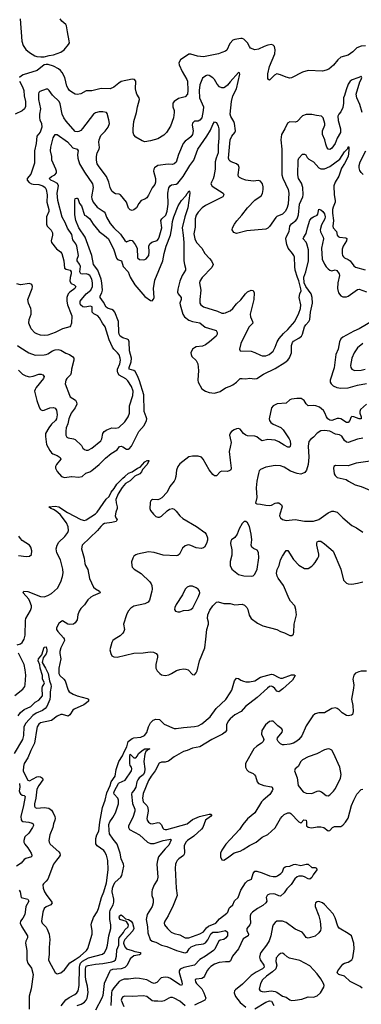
# Model space of a CAD drawing. Header units: inches. Extents: x 1449094 to 1618372, y 389908 to 534307.
# Tile 29 of 256: x 1477702 to 1481432, y 414243 to 424981. Entities that reach past the tile are written whole.
import ezdxf

# ---------------------------------------------------------------- set-up
doc = ezdxf.new("R2010")
doc.units = ezdxf.units.IN
doc.header["$MEASUREMENT"] = 0
for name, color, linetype in [('B4471', 7, 'Continuous'), ('B4472', 7, 'Continuous'), ('B4481', 7, 'Continuous'), ('B4482', 7, 'Continuous')]:
    doc.layers.add(name, color=color, linetype=linetype)

msp = doc.modelspace()

# ---------------------------------------------------------------- linework, layer by layer
at = {"layer": 'B4471', "color": 5}
for points, elevation in [([(1477676, 418165), (1477710, 418174), (1477730, 418188), (1477753, 418227), (1477763, 418270), (1477766, 418430), (1477771, 418450), (1477821, 418539), (1477831, 418570), (1477832, 418590), (1477815, 418635), (1477801, 418661), (1477742, 418730), (1477747, 418750), (1477790, 418747), (1477931, 418691), (1477970, 418688), (1478010, 418700), (1478050, 418724), (1478117, 418783), (1478151, 418850), (1478171, 418910), (1478179, 418950), (1478174, 418990), (1478149, 419090), (1478108, 419168), (1478100, 419210), (1478110, 419250), (1478130, 419284), (1478194, 419346), (1478228, 419390), (1478235, 419410), (1478233, 419450), (1478213, 419493), (1478144, 419584), (1478101, 419621), (1478070, 419640), (1478042, 419650), (1478021, 419670), (1478090, 419676), (1478130, 419668), (1478226, 419606), (1478370, 419529), (1478410, 419521), (1478430, 419528), (1478530, 419594), (1478550, 419612), (1478647, 419753), (1478678, 419782), (1478700, 419830), (1478733, 419867), (1478764, 419916), (1478830, 419982), (1478851, 420000)], 580), ([(1478956, 420000), (1478910, 419953), (1478858, 419922), (1478821, 419879), (1478776, 419810), (1478752, 419748), (1478754, 419714), (1478767, 419670), (1478766, 419650), (1478752, 419610), (1478745, 419570), (1478752, 419550), (1478768, 419530), (1478757, 419510), (1478710, 419498), (1478630, 419486), (1478610, 419475), (1478587, 419453), (1478553, 419410), (1478384, 419250), (1478379, 419210), (1478408, 419110), (1478414, 419050), (1478420, 419030), (1478447, 418987), (1478466, 418886), (1478510, 418793), (1478530, 418775), (1478574, 418750), (1478582, 418730), (1478503, 418697), (1478478, 418682), (1478447, 418653), (1478410, 418601), (1478370, 418559), (1478353, 418530), (1478339, 418490), (1478330, 418438), (1478310, 418403), (1478290, 418390), (1478245, 418385), (1478229, 418390), (1478170, 418426), (1478150, 418416), (1478130, 418396), (1478105, 418350), (1478106, 418330), (1478118, 418310), (1478180, 418240), (1478187, 418230), (1478190, 418210), (1478150, 418130), (1478139, 418090), (1478139, 418070), (1478151, 418010), (1478130, 417910), (1478130, 417850), (1478141, 417830), (1478185, 417790), (1478200, 417770), (1478230, 417670), (1478243, 417650), (1478285, 417625), (1478330, 417606), (1478439, 417579), (1478454, 417570), (1478452, 417550), (1478433, 417530), (1478401, 417510), (1478297, 417463), (1478284, 417450), (1478250, 417400), (1478230, 417386), (1478170, 417405), (1478150, 417403), (1478110, 417387), (1478050, 417339), (1477930, 417312), (1477910, 417297), (1477893, 417270), (1477888, 417250), (1477866, 417090), (1477823, 417010), (1477790, 416930), (1477752, 416868), (1477743, 416837), (1477741, 416790), (1477746, 416770), (1477790, 416687), (1477810, 416681), (1477890, 416725), (1477910, 416728), (1477930, 416725), (1477953, 416710), (1477955, 416690), (1477910, 416630), (1477891, 416590), (1477879, 416490), (1477864, 416430), (1477864, 416404), (1477871, 416391), (1477890, 416384), (1477970, 416389), (1478021, 416381), (1478050, 416359), (1478069, 416330), (1478087, 416290), (1478090, 416270), (1478088, 416252), (1478073, 416210), (1478066, 416170), (1478033, 416090), (1478019, 416030), (1478024, 416010), (1478037, 415990), (1478130, 415905), (1478141, 415890), (1478144, 415870), (1478134, 415850), (1478104, 415816), (1478073, 415770), (1478010, 415610), (1477990, 415585), (1477961, 415559), (1477955, 415545), (1477959, 415510), (1477975, 415470), (1477998, 415430), (1478048, 415370), (1478056, 415350), (1478043, 415330), (1477992, 415308), (1477971, 415289), (1477957, 415250), (1477942, 415150), (1477947, 415127), (1477990, 415085), (1478004, 415064), (1478025, 415010), (1478030, 414950), (1478024, 414864), (1478026, 414790), (1478018, 414730), (1478024, 414710), (1478090, 414591), (1478110, 414577), (1478150, 414585), (1478190, 414619), (1478250, 414696), (1478310, 414732), (1478361, 414770), (1478433, 414830), (1478447, 414853), (1478494, 415010), (1478494, 415050), (1478483, 415110), (1478486, 415130), (1478510, 415190), (1478547, 415253), (1478563, 415290), (1478595, 415410), (1478620, 415470), (1478652, 415570), (1478670, 415710), (1478666, 415810), (1478649, 415870), (1478630, 415910), (1478620, 415920), (1478548, 415970), (1478535, 415995), (1478535, 416050), (1478546, 416090), (1478567, 416133), (1478578, 416230), (1478607, 416390), (1478636, 416470), (1478654, 416550), (1478690, 416629), (1478703, 416670), (1478745, 416730), (1478757, 416803), (1478786, 416890), (1478825, 416955), (1478842, 416998), (1478871, 417050), (1478888, 417110), (1478930, 417144), (1478950, 417150), (1479024, 417156), (1479066, 417174), (1479090, 417209), (1479109, 417271), (1479130, 417313), (1479158, 417342), (1479190, 417354), (1479229, 417349), (1479280, 417300), (1479390, 417252), (1479411, 417251), (1479490, 417264), (1479610, 417272), (1479650, 417282), (1479690, 417301), (1479781, 417379), (1479849, 417471), (1479952, 417568), (1480000, 417641)], 580), ([(1478158, 420000), (1478159, 419999), (1478190, 419990), (1478269, 420000)], 620), ([(1478272, 420000), (1478350, 419992), (1478382, 419998), (1478383, 420000)], 620), ([(1479406, 420000), (1479405, 419990), (1479399, 419970), (1479389, 419950), (1479342, 419890), (1479311, 419829), (1479253, 419767), (1479230, 419751), (1479210, 419746), (1479153, 419747), (1479140, 419740), (1479130, 419730), (1479126, 419714), (1479124, 419650), (1479132, 419630), (1479164, 419590), (1479190, 419564), (1479210, 419555), (1479230, 419556), (1479250, 419567), (1479314, 419626), (1479338, 419642), (1479370, 419649), (1479390, 419642), (1479410, 419623), (1479450, 419570), (1479482, 419542), (1479634, 419454), (1479722, 419390), (1479737, 419370), (1479752, 419330), (1479753, 419307), (1479743, 419270), (1479720, 419230), (1479710, 419222), (1479685, 419215), (1479630, 419220), (1479570, 419248), (1479550, 419253), (1479530, 419252), (1479510, 419245), (1479481, 419219), (1479448, 419152), (1479430, 419139), (1479410, 419134), (1479270, 419143), (1479170, 419172), (1479110, 419179), (1478989, 419151), (1478970, 419144), (1478950, 419130), (1478936, 419110), (1478924, 419070), (1478925, 419030), (1478931, 419010), (1478954, 418990), (1479030, 418942), (1479125, 418850), (1479139, 418830), (1479146, 418810), (1479149, 418770), (1479146, 418750), (1479120, 418650), (1479106, 418630), (1479070, 418612), (1478950, 418587), (1478916, 418564), (1478887, 418530), (1478870, 418492), (1478837, 418390), (1478845, 418330), (1478840, 418310), (1478827, 418290), (1478799, 418261), (1478744, 418230), (1478719, 418210), (1478708, 418190), (1478688, 418110), (1478696, 418070), (1478710, 418045), (1478732, 418032), (1478768, 418028), (1478950, 418074), (1479050, 418075), (1479128, 418088), (1479163, 418083), (1479194, 418070), (1479208, 418050), (1479208, 418030), (1479188, 417948), (1479188, 417908), (1479202, 417882), (1479232, 417850), (1479250, 417838), (1479290, 417829), (1479330, 417836), (1479361, 417850), (1479415, 417885), (1479450, 417896), (1479490, 417901), (1479518, 417898), (1479543, 417890), (1479590, 417842), (1479610, 417838), (1479630, 417858), (1479641, 417879), (1479665, 417990), (1479722, 418130), (1479736, 418224), (1479744, 418330), (1479762, 418390), (1479762, 418410), (1479754, 418450), (1479757, 418490), (1479778, 418542), (1479810, 418588), (1479850, 418630), (1479870, 418634), (1479930, 418615), (1479990, 418616), (1480000, 418614)], 620), ([(1477690, 419139), (1477772, 419128), (1477810, 419130), (1477831, 419150), (1477835, 419190), (1477825, 419230), (1477810, 419250), (1477730, 419300), (1477710, 419322), (1477694, 419350)], 620), ([(1480000, 419073), (1479999, 419070), (1479999, 419030), (1480000, 419028)], 640), ([(1477685, 417390), (1477710, 417427), (1477750, 417457), (1477824, 417490), (1477870, 417538), (1477910, 417561), (1477950, 417608), (1477948, 417690), (1477953, 417710), (1477967, 417730), (1477974, 417750), (1477951, 417790), (1477950, 417830), (1477926, 417910), (1477924, 417944), (1477906, 417990), (1477909, 418011), (1477944, 418056), (1477970, 418137), (1477990, 418143), (1478000, 418110), (1477998, 418090), (1477990, 418066), (1477958, 418022), (1477948, 417970), (1477985, 417910), (1478012, 417850), (1478029, 417770), (1478044, 417730), (1478047, 417710), (1478036, 417650), (1478037, 417603), (1478031, 417569), (1478000, 417490), (1477980, 417470), (1477953, 417447), (1477883, 417417), (1477846, 417394), (1477769, 417310), (1477749, 417270), (1477744, 417176), (1477735, 417130), (1477642, 416978)], 560), ([(1477650, 417610), (1477738, 417682), (1477757, 417710), (1477763, 417730), (1477768, 417832), (1477764, 417890), (1477753, 417950), (1477690, 418072)], 580), ([(1480000, 417355), (1479978, 417330), (1479960, 417290), (1479960, 417230), (1479946, 417210), (1479917, 417190), (1479800, 417130), (1479670, 417050), (1479590, 417038), (1479530, 417012), (1479490, 417002), (1479390, 416944), (1479326, 416894), (1479290, 416884), (1479250, 416883), (1479227, 416873), (1479181, 416790), (1479137, 416730), (1479110, 416683), (1479050, 416543), (1479042, 416490), (1479050, 416450), (1479090, 416410), (1479102, 416390), (1479105, 416350), (1479091, 416270), (1479096, 416250), (1479109, 416230), (1479130, 416215), (1479150, 416212), (1479210, 416228), (1479230, 416223), (1479250, 416200), (1479265, 416165), (1479275, 416155), (1479289, 416149), (1479310, 416150), (1479530, 416210), (1479590, 416260), (1479667, 416293), (1479770, 416316), (1479790, 416317), (1479799, 416310), (1479786, 416290), (1479730, 416250), (1479701, 416170), (1479687, 416153), (1479602, 416078), (1479535, 416030), (1479518, 416010), (1479497, 415970), (1479503, 415897), (1479499, 415881), (1479490, 415867), (1479439, 415830), (1479420, 415810), (1479410, 415790), (1479403, 415770), (1479400, 415730), (1479410, 415510), (1479421, 415430), (1479378, 415322), (1479323, 415210), (1479286, 415150), (1479280, 415130), (1479285, 415110), (1479316, 415070), (1479356, 415030), (1479390, 415014), (1479450, 415001), (1479510, 414968), (1479550, 414970), (1479670, 415011), (1479710, 415035), (1479742, 415078), (1479765, 415095), (1479844, 415130), (1479884, 415176), (1479964, 415236), (1479974, 415250), (1479990, 415293), (1480000, 415302)], 580), ([(1478154, 414226), (1478208, 414292), (1478243, 414317), (1478305, 414350), (1478328, 414370), (1478340, 414390), (1478353, 414447), (1478357, 414650), (1478358, 414670), (1478367, 414693), (1478390, 414714), (1478453, 414750), (1478608, 414792), (1478630, 414810), (1478651, 414850), (1478661, 414890), (1478674, 414990), (1478698, 415070), (1478698, 415110), (1478686, 415170), (1478685, 415250), (1478690, 415270), (1478724, 415330), (1478730, 415356), (1478729, 415390), (1478712, 415470), (1478715, 415510), (1478730, 415550), (1478746, 415574), (1478806, 415630), (1478818, 415650), (1478839, 415750), (1478835, 415770), (1478809, 415829), (1478799, 415890), (1478767, 415990), (1478723, 416043), (1478684, 416104), (1478678, 416138), (1478676, 416204), (1478685, 416235), (1478720, 416280), (1478750, 416330), (1478780, 416430), (1478781, 416470), (1478773, 416490), (1478735, 416535), (1478732, 416550), (1478739, 416570), (1478782, 416650), (1478790, 416658), (1478853, 416687), (1478922, 416790), (1478925, 416810), (1478922, 416830), (1478910, 416849), (1478905, 416870), (1478905, 416950), (1478910, 416970), (1478950, 416931), (1478970, 416931), (1478987, 416953), (1479000, 416980), (1479050, 417019), (1479070, 417030), (1479122, 417030), (1479100, 417020), (1479095, 417010), (1479081, 416999), (1479069, 416971), (1479058, 416890), (1479070, 416810), (1479064, 416770), (1479050, 416745), (1479008, 416712), (1478992, 416690), (1478983, 416670), (1478970, 416610), (1478950, 416576), (1478927, 416550), (1478923, 416537), (1478935, 416435), (1478960, 416370), (1478960, 416350), (1478939, 416281), (1478890, 416190), (1478890, 416170), (1478903, 416150), (1479010, 416090), (1479097, 416010), (1479130, 415996), (1479170, 415996), (1479270, 416030), (1479330, 416042), (1479350, 416043), (1479358, 416038), (1479330, 415980), (1479290, 415940), (1479231, 415870), (1479219, 415850), (1479207, 415810), (1479201, 415770), (1479211, 415629), (1479202, 415598), (1479170, 415545), (1479150, 415492), (1479146, 415470), (1479146, 415430), (1479158, 415390), (1479161, 415350), (1479147, 415310), (1479096, 415224), (1479083, 415170), (1479097, 415090), (1479102, 415022), (1479127, 414950), (1479150, 414932), (1479190, 414922), (1479250, 414888), (1479310, 414875), (1479416, 414830), (1479490, 414807), (1479510, 414805), (1479530, 414813), (1479553, 414850), (1479575, 414870), (1479630, 414891), (1479710, 414902), (1479730, 414915), (1479755, 414945), (1479790, 415012), (1479810, 415031), (1479870, 415030), (1479950, 415048), (1479972, 415032), (1479970, 414990), (1479950, 414964), (1479930, 414952), (1479890, 414942), (1479873, 414927), (1479834, 414846), (1479820, 414830), (1479732, 414768), (1479669, 414731), (1479611, 414669), (1479496, 414644), (1479454, 414626), (1479445, 414610), (1479442, 414590), (1479473, 414487), (1479476, 414464), (1479470, 414448), (1479450, 414457), (1479350, 414526), (1479325, 414535), (1479290, 414539), (1479247, 414533), (1479198, 414482), (1479170, 414472), (1479150, 414478), (1479090, 414509), (1479010, 414525), (1478970, 414527), (1478890, 414517), (1478844, 414516), (1478813, 414507), (1478790, 414491), (1478730, 414424), (1478710, 414392), (1478704, 414370), (1478698, 414230)], 560), ([(1477700, 416650), (1477703, 416610), (1477697, 416570), (1477704, 416550), (1477710, 416540), (1477730, 416525), (1477750, 416520), (1477764, 416510), (1477745, 416410), (1477714, 416290), (1477717, 416257), (1477725, 416245), (1477738, 416238), (1477804, 416230), (1477838, 416218), (1477850, 416210), (1477853, 416193), (1477843, 416170), (1477802, 416110), (1477760, 416070), (1477747, 416030), (1477749, 416010), (1477760, 415990), (1477791, 415951), (1477828, 415890), (1477836, 415870), (1477833, 415850), (1477770, 415834), (1477750, 415821), (1477719, 415781), (1477667, 415750)], 560), ([(1480000, 416039), (1479954, 415990), (1479910, 415924), (1479894, 415890), (1479893, 415850), (1479910, 415819), (1479930, 415817), (1479970, 415840), (1480000, 415862)], 620), ([(1477697, 415490), (1477706, 415470), (1477719, 415410), (1477791, 415390), (1477803, 415370), (1477768, 415310), (1477764, 415250), (1477757, 415223), (1477736, 415184), (1477711, 415150), (1477708, 415130), (1477726, 415090), (1477787, 414990), (1477789, 414970), (1477769, 414931), (1477767, 414910), (1477780, 414830), (1477780, 414730), (1477793, 414693), (1477830, 414636), (1477848, 414570), (1477827, 414413), (1477806, 414334), (1477805, 414190)], 560), ([(1478330, 414230), (1478374, 414246), (1478410, 414266), (1478430, 414290), (1478439, 414310), (1478449, 414371), (1478443, 414443), (1478425, 414510), (1478421, 414550), (1478420, 414630), (1478430, 414658), (1478450, 414668), (1478530, 414681), (1478610, 414687), (1478710, 414705), (1478730, 414713), (1478748, 414730), (1478759, 414770), (1478762, 414838), (1478784, 414890), (1478784, 414950), (1478789, 414970), (1478835, 415025), (1478850, 415054), (1478887, 415090), (1478890, 415110), (1478867, 415147), (1478796, 415170), (1478787, 415193), (1478793, 415207), (1478810, 415219), (1478830, 415206), (1478857, 415177), (1478890, 415168), (1478919, 415150), (1478935, 415130), (1478946, 415090), (1478947, 415070), (1478937, 415043), (1478851, 414950), (1478841, 414930), (1478835, 414910), (1478850, 414871), (1478870, 414850), (1478930, 414832), (1478958, 414818), (1479022, 414810), (1479021, 414790), (1479010, 414783), (1478950, 414772), (1478910, 414739), (1478876, 414670), (1478850, 414645), (1478810, 414631), (1478717, 414623), (1478689, 414611), (1478682, 414598), (1478623, 414470), (1478610, 414339), (1478600, 414310), (1478530, 414179)], 540), ([(1480000, 414714), (1479990, 414708), (1479948, 414708), (1479881, 414699), (1479830, 414680), (1479790, 414656), (1479766, 414634), (1479749, 414611), (1479720, 414550), (1479710, 414537), (1479690, 414526), (1479630, 414519), (1479620, 414510), (1479621, 414490), (1479631, 414470), (1479690, 414411), (1479714, 414370), (1479734, 414310), (1479723, 414290), (1479610, 414235)], 580), ([(1479510, 414227), (1479450, 414277), (1479390, 414312), (1479370, 414318), (1479350, 414318), (1479330, 414311), (1479279, 414281), (1479250, 414275), (1479210, 414279), (1479170, 414276), (1479150, 414282), (1479090, 414328), (1479050, 414336), (1478930, 414327), (1478850, 414333), (1478830, 414324), (1478817, 414310), (1478810, 414290), (1478838, 414218)], 580)]:
    msp.add_lwpolyline(points, dxfattribs=dict(at, elevation=elevation))
at = {"layer": 'B4471', "color": 5, "elevation": 640}
msp.add_lwpolyline([(1479557, 418803), (1479530, 418794), (1479508, 418772), (1479481, 418710), (1479410, 418604), (1479395, 418570), (1479391, 418550), (1479405, 418530), (1479430, 418522), (1479450, 418524), (1479490, 418539), (1479550, 418542), (1479570, 418549), (1479594, 418566), (1479655, 418690), (1479668, 418730), (1479664, 418750), (1479652, 418770), (1479630, 418787), (1479590, 418802)], close=True, dxfattribs=at)
at = {"layer": 'B4472', "color": 5}
for points, elevation in [([(1477706, 424990), (1477727, 424747), (1477740, 424700), (1477770, 424655), (1477810, 424624), (1477869, 424589), (1477890, 424581), (1477935, 424575), (1477970, 424576), (1478023, 424590), (1478070, 424597), (1478151, 424629), (1478189, 424651), (1478236, 424710), (1478245, 424730), (1478244, 424750), (1478223, 424850), (1478215, 424915), (1478208, 424930), (1478164, 424964), (1478146, 424990)], 680), ([(1480000, 424726), (1479997, 424723), (1479965, 424650), (1479950, 424637), (1479910, 424625), (1479872, 424608), (1479710, 424575), (1479644, 424584), (1479570, 424607), (1479550, 424605), (1479457, 424543), (1479441, 424510), (1479443, 424490), (1479477, 424417), (1479528, 424330), (1479533, 424310), (1479539, 424210), (1479533, 424170), (1479510, 424139), (1479438, 424122), (1479390, 424090), (1479374, 424070), (1479374, 424030), (1479388, 423990), (1479390, 423970), (1479383, 423910), (1479350, 423819), (1479306, 423750), (1479277, 423723), (1479210, 423682), (1479130, 423659), (1479070, 423650), (1479041, 423661), (1478970, 423701), (1478950, 423725), (1478942, 423750), (1478941, 423790), (1478948, 423870), (1478978, 423970), (1478989, 424031), (1479010, 424110), (1479007, 424130), (1478981, 424170), (1478974, 424194), (1478968, 424228), (1478971, 424310), (1478955, 424330), (1478930, 424334), (1478810, 424306), (1478784, 424290), (1478730, 424245), (1478690, 424228), (1478592, 424232), (1478490, 424204), (1478430, 424205), (1478370, 424173), (1478330, 424166), (1478310, 424170), (1478273, 424190), (1478246, 424210), (1478230, 424230), (1478216, 424256), (1478196, 424350), (1478167, 424407), (1478149, 424429), (1478127, 424447), (1478070, 424476), (1478014, 424494), (1477990, 424493), (1477970, 424488), (1477894, 424426), (1477741, 424379), (1477723, 424370), (1477702, 424350)], 680), ([(1480000, 424302), (1479970, 424267), (1479950, 424249), (1479930, 424240), (1479910, 424237), (1479884, 424250), (1479859, 424279), (1479830, 424330), (1479810, 424349), (1479770, 424372), (1479750, 424375), (1479734, 424370), (1479697, 424343), (1479669, 424271), (1479662, 424210), (1479666, 424130), (1479709, 424030), (1479707, 423990), (1479690, 423910), (1479670, 423884), (1479650, 423875), (1479610, 423873), (1479590, 423852), (1479585, 423830), (1479595, 423770), (1479589, 423731), (1479570, 423703), (1479550, 423684), (1479510, 423658), (1479489, 423630), (1479436, 423510), (1479410, 423428), (1479390, 423408), (1479370, 423403), (1479325, 423405), (1479210, 423391), (1479176, 423364), (1479167, 423350), (1479165, 423330), (1479184, 423250), (1479184, 423210), (1479177, 423183), (1479150, 423147), (1479110, 423067), (1479090, 423038), (1479070, 423024), (1479030, 423008), (1479002, 422978), (1478976, 422930), (1478950, 422909), (1478930, 422902), (1478908, 422908), (1478890, 422927), (1478870, 422991), (1478802, 423070), (1478790, 423078), (1478750, 423084), (1478732, 423092), (1478710, 423113), (1478690, 423150), (1478676, 423210), (1478650, 423270), (1478570, 423375), (1478550, 423411), (1478541, 423450), (1478542, 423490), (1478550, 423530), (1478570, 423570), (1478574, 423586), (1478566, 423646), (1478569, 423670), (1478590, 423720), (1478634, 423766), (1478669, 423810), (1478682, 423850), (1478677, 423890), (1478659, 423959), (1478650, 423970), (1478610, 423978), (1478570, 423977), (1478530, 423966), (1478510, 423950), (1478390, 423794), (1478370, 423774), (1478350, 423761), (1478330, 423757), (1478310, 423763), (1478210, 423875), (1478184, 423910), (1478166, 423950), (1478144, 424065), (1478132, 424090), (1478060, 424160), (1478024, 424210), (1478010, 424222), (1477990, 424224), (1477923, 424197), (1477912, 424188), (1477907, 424173), (1477907, 424110), (1477930, 424010), (1477920, 423950), (1477918, 423910), (1477921, 423890), (1477941, 423850), (1477945, 423810), (1477926, 423754), (1477888, 423710), (1477881, 423630), (1477863, 423550), (1477863, 423417), (1477824, 423296), (1477786, 423250), (1477786, 423230), (1477806, 423206), (1477830, 423193), (1477850, 423186), (1477910, 423183), (1477954, 423170), (1477979, 423150), (1477990, 423131), (1478003, 423070), (1477998, 422990), (1478022, 422910), (1478022, 422890), (1477997, 422830), (1477995, 422750), (1478002, 422730), (1478045, 422685), (1478059, 422658), (1478060, 422630), (1478046, 422570), (1478051, 422551), (1478104, 422484), (1478148, 422450), (1478163, 422430), (1478186, 422350), (1478191, 422271), (1478210, 422260), (1478254, 422250), (1478264, 422230), (1478264, 422210), (1478252, 422170), (1478250, 422130), (1478265, 422105), (1478297, 422090), (1478315, 422070), (1478303, 422050), (1478250, 422011), (1478230, 421990), (1478216, 421950), (1478216, 421910), (1478223, 421870), (1478266, 421770), (1478270, 421750), (1478267, 421670), (1478259, 421641), (1478249, 421630), (1478170, 421610), (1478090, 421570), (1478010, 421541), (1477970, 421537), (1477930, 421542), (1477890, 421555), (1477868, 421568), (1477827, 421610), (1477804, 421670), (1477807, 421710), (1477828, 421770), (1477829, 421810), (1477826, 421830), (1477797, 421890), (1477793, 421930), (1477839, 422050), (1477843, 422070), (1477835, 422095), (1477810, 422105), (1477710, 422090), (1477670, 422102)], 660), ([(1477701, 424310), (1477733, 424250), (1477749, 424210), (1477753, 424150), (1477765, 424090), (1477765, 424035), (1477754, 424010), (1477730, 423986), (1477653, 423950)], 680), ([(1477679, 421430), (1477704, 421410), (1477804, 421350), (1477870, 421324), (1477970, 421325), (1477990, 421329), (1478010, 421336), (1478059, 421370), (1478090, 421380), (1478123, 421383), (1478150, 421378), (1478206, 421346), (1478248, 421330), (1478283, 421303), (1478292, 421290), (1478294, 421270), (1478269, 421171), (1478265, 421130), (1478256, 421110), (1478216, 421070), (1478205, 421050), (1478200, 421010), (1478245, 420885), (1478255, 420870), (1478313, 420833), (1478324, 420810), (1478326, 420790), (1478308, 420750), (1478263, 420690), (1478240, 420630), (1478227, 420573), (1478210, 420530), (1478205, 420495), (1478205, 420450), (1478216, 420430), (1478230, 420422), (1478290, 420411), (1478310, 420404), (1478378, 420338), (1478393, 420310), (1478410, 420293), (1478430, 420287), (1478450, 420287), (1478490, 420309), (1478587, 420390), (1478598, 420410), (1478610, 420470), (1478623, 420490), (1478653, 420507), (1478710, 420531), (1478752, 420528), (1478785, 420535), (1478850, 420596), (1478888, 420650), (1478901, 420690), (1478903, 420770), (1478938, 420882), (1478940, 420930), (1478922, 420982), (1478884, 421044), (1478863, 421063), (1478790, 421106), (1478775, 421130), (1478770, 421150), (1478772, 421170), (1478794, 421230), (1478802, 421270), (1478800, 421290), (1478787, 421327), (1478770, 421350), (1478730, 421388), (1478716, 421410), (1478680, 421490), (1478636, 421630), (1478607, 421670), (1478573, 421730), (1478554, 421750), (1478512, 421772), (1478495, 421790), (1478493, 421850), (1478476, 421856), (1478415, 421845), (1478391, 421850), (1478368, 421870), (1478361, 421890), (1478361, 421910), (1478376, 421930), (1478429, 421990), (1478478, 422030), (1478497, 422070), (1478499, 422110), (1478491, 422150), (1478470, 422190), (1478450, 422203), (1478430, 422208), (1478390, 422205), (1478370, 422210), (1478358, 422230), (1478365, 422290), (1478362, 422302), (1478356, 422316), (1478330, 422350), (1478329, 422370), (1478344, 422410), (1478328, 422510), (1478317, 422537), (1478282, 422582), (1478270, 422638), (1478226, 422706), (1478198, 422770), (1478166, 422826), (1478118, 423010), (1478111, 423090), (1478127, 423170), (1478114, 423194), (1478077, 423217), (1478043, 423230), (1478026, 423250), (1478049, 423270), (1478088, 423290), (1478103, 423310), (1478104, 423330), (1478098, 423350), (1478055, 423450), (1478052, 423470), (1478055, 423490), (1478040, 423550), (1478044, 423590), (1478068, 423692), (1478090, 423731), (1478110, 423728), (1478224, 423650), (1478283, 423583), (1478331, 423570), (1478340, 423550), (1478335, 423510), (1478336, 423470), (1478356, 423410), (1478410, 423317), (1478499, 423190), (1478503, 423150), (1478486, 423050), (1478490, 423026), (1478503, 422990), (1478550, 422937), (1478625, 422885), (1478635, 422870), (1478649, 422829), (1478690, 422759), (1478730, 422710), (1478802, 422642), (1478850, 422575), (1478870, 422557), (1478910, 422578), (1478930, 422572), (1478963, 422530), (1478984, 422490), (1478990, 422383), (1479010, 422366), (1479050, 422362), (1479070, 422365), (1479085, 422375), (1479111, 422409), (1479116, 422450), (1479113, 422510), (1479124, 422536), (1479145, 422555), (1479205, 422575), (1479218, 422590), (1479226, 422610), (1479254, 422710), (1479245, 422790), (1479253, 422810), (1479297, 422850), (1479312, 422892), (1479322, 422970), (1479318, 423090), (1479331, 423149), (1479345, 423170), (1479360, 423180), (1479410, 423187), (1479430, 423198), (1479488, 423272), (1479559, 423390), (1479604, 423450), (1479648, 423570), (1479747, 423710), (1479784, 423776), (1479810, 423839), (1479830, 423866), (1479850, 423861), (1479870, 423821), (1479875, 423790), (1479878, 423690), (1479870, 423610), (1479870, 423530), (1479848, 423470), (1479838, 423430), (1479837, 423350), (1479822, 423270), (1479814, 423246), (1479795, 423210), (1479791, 423190), (1479805, 423165), (1479924, 423090), (1479931, 423070), (1479919, 423050), (1479730, 422954), (1479696, 422930), (1479650, 422882), (1479630, 422850), (1479618, 422810), (1479617, 422717), (1479605, 422645), (1479613, 422590), (1479632, 422550), (1479690, 422490), (1479722, 422430), (1479776, 422376), (1479797, 422350), (1479814, 422310), (1479801, 422279), (1479693, 422170), (1479669, 422130), (1479665, 422110), (1479680, 422030), (1479669, 421930), (1479670, 421890), (1479680, 421870), (1479709, 421849), (1479863, 421803), (1479910, 421781), (1479930, 421779), (1479950, 421783), (1479990, 421801), (1480000, 421808)], 640), ([(1480000, 423439), (1479989, 423449), (1479982, 423470), (1480000, 423670), (1480000, 423671)], 660), ([(1478383, 420000), (1478425, 420035), (1478470, 420051), (1478490, 420065), (1478570, 420130), (1478639, 420201), (1478703, 420250), (1478765, 420290), (1478792, 420328), (1478810, 420332), (1478830, 420324), (1478870, 420299), (1478890, 420298), (1478897, 420303), (1478922, 420330), (1479005, 420490), (1479063, 420557), (1479086, 420610), (1479089, 420630), (1479085, 420650), (1479061, 420710), (1479056, 420890), (1479010, 421043), (1478990, 421099), (1478963, 421143), (1478950, 421157), (1478896, 421170), (1478897, 421190), (1478918, 421250), (1478922, 421290), (1478903, 421370), (1478899, 421470), (1478889, 421489), (1478877, 421497), (1478830, 421511), (1478801, 421530), (1478790, 421550), (1478784, 421570), (1478780, 421690), (1478742, 421790), (1478726, 421810), (1478710, 421820), (1478670, 421833), (1478647, 421847), (1478619, 421899), (1478582, 421950), (1478580, 421970), (1478599, 422001), (1478606, 422030), (1478600, 422110), (1478591, 422150), (1478554, 422250), (1478508, 422310), (1478491, 422410), (1478417, 422610), (1478349, 422710), (1478314, 422790), (1478306, 422854), (1478304, 423010), (1478310, 423033), (1478324, 423036), (1478330, 423036), (1478336, 423030), (1478357, 422977), (1478378, 422950), (1478410, 422851), (1478430, 422841), (1478467, 422810), (1478506, 422750), (1478570, 422670), (1478630, 422628), (1478673, 422590), (1478731, 422470), (1478759, 422380), (1478770, 422366), (1478813, 422350), (1478834, 422290), (1478885, 422230), (1478910, 422172), (1478958, 422090), (1479070, 421964), (1479130, 421918), (1479150, 421915), (1479165, 421935), (1479170, 421952), (1479163, 422050), (1479178, 422142), (1479267, 422350), (1479280, 422430), (1479302, 422510), (1479348, 422630), (1479365, 422710), (1479370, 422779), (1479384, 422830), (1479431, 422950), (1479470, 423010), (1479518, 423062), (1479530, 423087), (1479542, 423098), (1479550, 423114), (1479555, 423110), (1479559, 423090), (1479538, 422930), (1479507, 422833), (1479477, 422710), (1479488, 422630), (1479493, 422550), (1479493, 422350), (1479500, 422310), (1479514, 422270), (1479511, 422250), (1479475, 422190), (1479450, 422130), (1479430, 422041), (1479427, 422010), (1479433, 421990), (1479466, 421950), (1479467, 421930), (1479451, 421890), (1479453, 421870), (1479482, 421770), (1479501, 421741), (1479550, 421705), (1479590, 421691), (1479670, 421674), (1479728, 421628), (1479835, 421595), (1479846, 421590), (1479858, 421570), (1479858, 421550), (1479848, 421530), (1479773, 421467), (1479730, 421436), (1479698, 421422), (1479630, 421412), (1479610, 421404), (1479590, 421389), (1479572, 421350), (1479573, 421330), (1479581, 421310), (1479630, 421263), (1479647, 421227), (1479655, 421155), (1479647, 421050), (1479650, 421028), (1479690, 420954), (1479731, 420930), (1479770, 420915), (1479830, 420910), (1479890, 420927), (1479950, 420966), (1480000, 420986)], 620), ([(1477690, 421161), (1477734, 421114), (1477770, 421096), (1477810, 421085), (1477848, 421092), (1477910, 421116), (1477937, 421117), (1477957, 421110), (1477968, 421090), (1477963, 421070), (1477883, 420970), (1477870, 420950), (1477866, 420930), (1477889, 420830), (1477916, 420756), (1477930, 420730), (1477950, 420721), (1477970, 420723), (1478030, 420747), (1478070, 420752), (1478090, 420744), (1478103, 420723), (1478112, 420672), (1478106, 420630), (1478094, 420610), (1478050, 420569), (1478021, 420530), (1477985, 420470), (1477983, 420437), (1477997, 420350), (1478030, 420282), (1478050, 420257), (1478065, 420245), (1478110, 420230), (1478146, 420206), (1478151, 420190), (1478103, 420130), (1478095, 420110), (1478095, 420090), (1478110, 420054), (1478158, 420000)], 620), ([(1480000, 420471), (1479999, 420470), (1479993, 420450), (1480000, 420417)], 620), ([(1480000, 420321), (1479989, 420271), (1480000, 420178)], 620), ([(1478851, 420000), (1478890, 420035), (1478930, 420050), (1478990, 420091), (1479016, 420103), (1479070, 420159), (1479095, 420175), (1479108, 420172), (1479110, 420178), (1479112, 420172), (1479094, 420130), (1479044, 420076), (1479033, 420050), (1479013, 420030), (1478958, 420002), (1478956, 420000)], 580), ([(1480000, 420068), (1479996, 420064), (1479970, 420054), (1479910, 420056), (1479891, 420050), (1479852, 420008), (1479830, 420008), (1479810, 420023), (1479770, 420071), (1479707, 420190), (1479687, 420210), (1479650, 420220), (1479590, 420223), (1479550, 420213), (1479450, 420136), (1479429, 420110), (1479413, 420070), (1479406, 420000)], 620), ([(1478269, 420000), (1478270, 420000), (1478272, 420000)], 620)]:
    msp.add_lwpolyline(points, dxfattribs=dict(at, elevation=elevation))
at = {"layer": 'B4481', "color": 5}
for points, elevation in [([(1480301, 420000), (1480292, 419950), (1480285, 419875), (1480291, 419770), (1480278, 419710), (1480290, 419701), (1480330, 419699), (1480390, 419686), (1480430, 419683), (1480452, 419688), (1480490, 419710), (1480510, 419713), (1480530, 419711), (1480550, 419699), (1480559, 419690), (1480567, 419670), (1480542, 419590), (1480539, 419570), (1480549, 419549), (1480571, 419530), (1480610, 419520), (1480710, 419530), (1480811, 419511), (1480910, 419514), (1480970, 419529), (1481070, 419602), (1481110, 419620), (1481130, 419623), (1481170, 419609), (1481230, 419547), (1481330, 419464), (1481379, 419439), (1481450, 419394)], 640), ([(1481157, 420000), (1481170, 419988), (1481268, 419968), (1481291, 419950), (1481365, 419910), (1481432, 419890), (1481542, 419842), (1481570, 419844), (1481590, 419859), (1481639, 419921), (1481679, 419961), (1481729, 420000)], 660), ([(1480000, 419028), (1480019, 418990), (1480090, 418930), (1480150, 418916), (1480230, 418911), (1480250, 418915), (1480270, 418936), (1480294, 418990), (1480312, 419112), (1480311, 419170), (1480295, 419195), (1480255, 419215), (1480236, 419230), (1480229, 419250), (1480235, 419310), (1480229, 419371), (1480210, 419455), (1480190, 419495), (1480170, 419509), (1480152, 419508), (1480130, 419488), (1480099, 419430), (1480076, 419370), (1480050, 419335), (1480016, 419310), (1480007, 419293), (1480004, 419270), (1480019, 419199), (1480020, 419170), (1480018, 419142), (1480000, 419073)], 640), ([(1480000, 418614), (1480050, 418601), (1480130, 418609), (1480156, 418596), (1480181, 418570), (1480192, 418550), (1480207, 418487), (1480230, 418450), (1480299, 418399), (1480357, 418370), (1480510, 418330), (1480548, 418308), (1480594, 418294), (1480650, 418267), (1480673, 418267), (1480690, 418279), (1480697, 418303), (1480699, 418390), (1480724, 418490), (1480718, 418550), (1480706, 418590), (1480660, 418640), (1480644, 418664), (1480584, 418810), (1480523, 418890), (1480512, 418912), (1480506, 418946), (1480513, 418987), (1480534, 419030), (1480550, 419090), (1480570, 419131), (1480610, 419191), (1480630, 419191), (1480693, 419093), (1480750, 419034), (1480810, 418997), (1480850, 418998), (1480890, 419021), (1480910, 419039), (1480930, 419062), (1480959, 419110), (1480967, 419130), (1480969, 419151), (1480945, 419250), (1480946, 419274), (1480950, 419287), (1480964, 419296), (1480990, 419293), (1481030, 419267), (1481126, 419186), (1481208, 418988), (1481236, 418870), (1481270, 418836), (1481290, 418828), (1481330, 418827), (1481390, 418835), (1481450, 418850)], 620), ([(1481490, 417875), (1481430, 417875), (1481405, 417870), (1481370, 417855), (1481350, 417833), (1481339, 417790), (1481349, 417729), (1481348, 417690), (1481324, 417570), (1481341, 417501), (1481343, 417437), (1481335, 417405), (1481324, 417396), (1481290, 417390), (1481270, 417393), (1481224, 417424), (1481190, 417456), (1481170, 417470), (1481150, 417475), (1481110, 417469), (1481030, 417422), (1480970, 417421), (1480930, 417411), (1480902, 417390), (1480830, 417282), (1480784, 417170), (1480750, 417130), (1480728, 417112), (1480690, 417093), (1480650, 417082), (1480590, 417072), (1480570, 417074), (1480550, 417083), (1480523, 417110), (1480514, 417130), (1480516, 417150), (1480568, 417210), (1480573, 417230), (1480566, 417246), (1480521, 417281), (1480471, 417331), (1480450, 417333), (1480430, 417326), (1480385, 417290), (1480345, 417230), (1480342, 417190), (1480363, 417143), (1480366, 417130), (1480362, 417110), (1480343, 417090), (1480290, 417059), (1480257, 417030), (1480167, 416870), (1480166, 416830), (1480181, 416801), (1480201, 416781), (1480250, 416759), (1480266, 416746), (1480276, 416730), (1480296, 416670), (1480311, 416652), (1480367, 416630), (1480450, 416616), (1480459, 416610), (1480467, 416590), (1480460, 416570), (1480432, 416530), (1480360, 416470), (1480342, 416450), (1480270, 416330), (1480190, 416266), (1480137, 416203), (1480103, 416150), (1480000, 416039)], 620), ([(1480000, 417641), (1480019, 417670), (1480048, 417770), (1480070, 417800), (1480090, 417796), (1480117, 417777), (1480146, 417766), (1480170, 417760), (1480210, 417759), (1480270, 417771), (1480331, 417810), (1480450, 417843), (1480470, 417841), (1480530, 417806), (1480550, 417800), (1480570, 417802), (1480670, 417838), (1480698, 417838), (1480711, 417830), (1480682, 417778), (1480576, 417684), (1480530, 417650), (1480510, 417659), (1480489, 417689), (1480467, 417707), (1480450, 417712), (1480430, 417708), (1480407, 417693), (1480295, 417590), (1480167, 417493), (1480122, 417438), (1480050, 417400), (1480002, 417358), (1480000, 417355)], 580), ([(1480000, 415862), (1480045, 415895), (1480110, 415915), (1480142, 415930), (1480210, 415976), (1480285, 416010), (1480350, 416066), (1480410, 416095), (1480492, 416168), (1480550, 416270), (1480568, 416292), (1480590, 416312), (1480630, 416331), (1480650, 416330), (1480664, 416324), (1480750, 416234), (1480770, 416223), (1480776, 416224), (1480806, 416254), (1480830, 416250), (1480835, 416230), (1480834, 416190), (1480850, 416177), (1480870, 416170), (1480890, 416168), (1480950, 416180), (1480990, 416180), (1481021, 416170), (1481070, 416136), (1481090, 416139), (1481118, 416170), (1481138, 416182), (1481210, 416183), (1481230, 416197), (1481259, 416230), (1481287, 416273), (1481324, 416410), (1481349, 416471), (1481384, 416536), (1481430, 416585), (1481450, 416590)], 620), ([(1480000, 415302), (1480030, 415330), (1480049, 415371), (1480088, 415410), (1480117, 415490), (1480166, 415570), (1480190, 415589), (1480232, 415610), (1480251, 415669), (1480270, 415696), (1480290, 415697), (1480350, 415678), (1480430, 415646), (1480470, 415638), (1480501, 415639), (1480516, 415644), (1480553, 415670), (1480571, 415690), (1480587, 415733), (1480599, 415741), (1480613, 415747), (1480650, 415751), (1480690, 415767), (1480710, 415770), (1480770, 415756), (1480830, 415772), (1480850, 415770), (1480890, 415736), (1480930, 415735), (1480941, 415730), (1480948, 415710), (1480906, 415654), (1480890, 415626), (1480870, 415607), (1480850, 415611), (1480813, 415633), (1480790, 415642), (1480750, 415642), (1480730, 415634), (1480708, 415612), (1480668, 415550), (1480619, 415501), (1480590, 415460), (1480550, 415424), (1480530, 415425), (1480490, 415445), (1480470, 415448), (1480430, 415445), (1480410, 415436), (1480403, 415430), (1480394, 415410), (1480402, 415370), (1480390, 415350), (1480358, 415322), (1480299, 415290), (1480244, 415250), (1480226, 415230), (1480218, 415210), (1480217, 415190), (1480223, 415130), (1480216, 415110), (1480184, 415070), (1480183, 415050), (1480201, 415010), (1480196, 414990), (1480144, 414956), (1480090, 414847), (1480024, 414770), (1480004, 414716), (1480000, 414714)], 580), ([(1481441, 414421), (1481418, 414438), (1481310, 414492), (1481247, 414550), (1481187, 414570), (1481167, 414587), (1481174, 414610), (1481230, 414681), (1481250, 414693), (1481290, 414702), (1481330, 414730), (1481339, 414750), (1481355, 414850), (1481352, 414910), (1481324, 414990), (1481290, 415016), (1481190, 415074), (1481174, 415094), (1481146, 415186), (1481124, 415230), (1481030, 415333), (1481010, 415350), (1480970, 415364), (1480950, 415362), (1480931, 415350), (1480927, 415330), (1480930, 415310), (1480968, 415210), (1480982, 415150), (1480990, 415070), (1480987, 415050), (1480970, 415022), (1480930, 414986), (1480850, 414964), (1480830, 414973), (1480806, 415010), (1480786, 415030), (1480710, 415064), (1480610, 415134), (1480570, 415149), (1480532, 415152), (1480510, 415149), (1480490, 415137), (1480471, 415110), (1480464, 415090), (1480444, 414990), (1480425, 414935), (1480397, 414890), (1480335, 414810), (1480326, 414790), (1480322, 414758), (1480327, 414730), (1480368, 414670), (1480371, 414649), (1480354, 414630), (1480285, 414595), (1480230, 414558), (1480136, 414464), (1480059, 414401), (1480049, 414390), (1480044, 414370), (1480060, 414330), (1480110, 414264), (1480170, 414212)], 620), ([(1480270, 414194), (1480390, 414266), (1480430, 414280), (1480450, 414276), (1480478, 414230)], 620)]:
    msp.add_lwpolyline(points, dxfattribs=dict(at, elevation=elevation))
at = {"layer": 'B4481', "color": 5, "elevation": 640}
for points in [[(1481070, 417030), (1481030, 417018), (1480945, 416975), (1480850, 416944), (1480790, 416911), (1480770, 416890), (1480743, 416837), (1480711, 416810), (1480704, 416790), (1480731, 416712), (1480742, 416630), (1480799, 416559), (1480830, 416547), (1480890, 416541), (1480950, 416569), (1480970, 416572), (1480999, 416559), (1481050, 416519), (1481070, 416518), (1481090, 416528), (1481130, 416568), (1481150, 416597), (1481206, 416710), (1481213, 416750), (1481198, 416830), (1481130, 416983), (1481110, 417016), (1481090, 417027)], [(1480570, 414801), (1480550, 414796), (1480530, 414784), (1480504, 414750), (1480499, 414710), (1480509, 414669), (1480497, 414630), (1480464, 414596), (1480398, 414550), (1480353, 414510), (1480330, 414470), (1480316, 414410), (1480328, 414390), (1480350, 414382), (1480370, 414380), (1480448, 414392), (1480490, 414384), (1480510, 414376), (1480570, 414334), (1480610, 414320), (1480650, 414291), (1480670, 414285), (1480710, 414289), (1480782, 414298), (1480850, 414324), (1480910, 414321), (1480950, 414336), (1480985, 414370), (1481023, 414430), (1481026, 414450), (1481020, 414470), (1480990, 414522), (1480950, 414576), (1480870, 414662), (1480761, 414721), (1480647, 414747), (1480622, 414762), (1480590, 414792)]]:
    msp.add_lwpolyline(points, close=True, dxfattribs=at)
at = {"layer": 'B4482', "color": 5}
for points, elevation in [([(1481477, 424697), (1481430, 424694), (1481384, 424676), (1481339, 424630), (1481290, 424595), (1481208, 424572), (1481176, 424544), (1481130, 424486), (1481077, 424443), (1481050, 424430), (1481010, 424421), (1480850, 424428), (1480791, 424409), (1480670, 424347), (1480650, 424343), (1480610, 424354), (1480550, 424381), (1480510, 424391), (1480483, 424377), (1480430, 424322), (1480412, 424332), (1480411, 424391), (1480431, 424470), (1480487, 424610), (1480491, 424651), (1480483, 424690), (1480470, 424703), (1480450, 424709), (1480410, 424703), (1480370, 424689), (1480310, 424660), (1480270, 424652), (1480224, 424670), (1480210, 424688), (1480188, 424730), (1480150, 424770), (1480130, 424777), (1480116, 424776), (1480050, 424767), (1480030, 424759), (1480000, 424726)], 680), ([(1480000, 423671), (1480017, 423710), (1480050, 423750), (1480058, 423770), (1480049, 423850), (1480042, 423870), (1480007, 423927), (1480001, 423950), (1480014, 424090), (1480030, 424150), (1480071, 424229), (1480106, 424386), (1480101, 424401), (1480090, 424405), (1480000, 424302)], 660), ([(1481443, 423970), (1481415, 424055), (1481383, 424130), (1481374, 424170), (1481415, 424305), (1481430, 424330), (1481436, 424350), (1481430, 424366), (1481422, 424358), (1481394, 424346), (1481333, 424327), (1481310, 424311), (1481290, 424277), (1481265, 424215), (1481250, 424153), (1481238, 424130), (1481238, 424070), (1481230, 424024), (1481210, 423978), (1481186, 423950), (1481176, 423930), (1481181, 423881), (1481204, 423790), (1481205, 423750), (1481167, 423690), (1481145, 423630), (1481110, 423580), (1481096, 423570), (1481090, 423566), (1481070, 423568), (1481056, 423590), (1481043, 423623), (1481033, 423670), (1481009, 423729), (1481007, 423770), (1481032, 423830), (1481034, 423850), (1481017, 423910), (1480998, 423930), (1480944, 423936), (1480890, 423949), (1480830, 423949), (1480790, 423932), (1480730, 423870), (1480710, 423862), (1480650, 423868), (1480627, 423853), (1480597, 423790), (1480561, 423730), (1480553, 423670), (1480566, 423570), (1480563, 423290), (1480574, 423254), (1480633, 423130), (1480642, 423090), (1480634, 422970), (1480618, 422922), (1480599, 422890), (1480570, 422860), (1480510, 422834), (1480497, 422823), (1480430, 422727), (1480410, 422707), (1480390, 422696), (1480183, 422677), (1480070, 422651), (1480041, 422661), (1480021, 422690), (1480026, 422710), (1480047, 422750), (1480073, 422787), (1480128, 422850), (1480189, 422931), (1480270, 423012), (1480340, 423060), (1480354, 423086), (1480362, 423130), (1480361, 423160), (1480353, 423190), (1480330, 423219), (1480310, 423227), (1480250, 423221), (1480170, 423233), (1480130, 423245), (1480102, 423262), (1480093, 423270), (1480087, 423290), (1480097, 423370), (1480091, 423391), (1480070, 423410), (1480010, 423430), (1480000, 423439)], 660), ([(1480000, 421808), (1480030, 421830), (1480070, 421884), (1480115, 421925), (1480167, 421993), (1480188, 422012), (1480230, 422033), (1480250, 422027), (1480262, 422002), (1480257, 421930), (1480220, 421770), (1480222, 421742), (1480245, 421690), (1480246, 421670), (1480208, 421630), (1480134, 421490), (1480117, 421450), (1480101, 421390), (1480111, 421371), (1480230, 421365), (1480270, 421352), (1480330, 421321), (1480350, 421316), (1480390, 421317), (1480425, 421330), (1480470, 421368), (1480493, 421410), (1480513, 421470), (1480535, 421505), (1480582, 421558), (1480630, 421602), (1480706, 421690), (1480750, 421781), (1480767, 421830), (1480770, 421870), (1480755, 421950), (1480760, 421990), (1480774, 422026), (1480773, 422047), (1480750, 422134), (1480734, 422170), (1480711, 422250), (1480705, 422290), (1480702, 422390), (1480695, 422410), (1480681, 422430), (1480633, 422490), (1480618, 422530), (1480607, 422590), (1480610, 422610), (1480645, 422670), (1480652, 422728), (1480659, 422741), (1480670, 422755), (1480716, 422790), (1480733, 422810), (1480745, 422855), (1480757, 422970), (1480795, 423050), (1480798, 423070), (1480795, 423150), (1480778, 423198), (1480746, 423250), (1480740, 423290), (1480743, 423450), (1480750, 423471), (1480790, 423513), (1480810, 423516), (1480826, 423506), (1480840, 423480), (1480859, 423459), (1480910, 423430), (1480970, 423366), (1480990, 423354), (1481030, 423355), (1481090, 423382), (1481199, 423461), (1481250, 423539), (1481284, 423576), (1481290, 423594), (1481294, 423594), (1481297, 423557), (1481288, 423490), (1481250, 423414), (1481217, 423363), (1481185, 423275), (1481147, 423210), (1481133, 423170), (1481135, 423070), (1481147, 423010), (1481147, 422990), (1481123, 422937), (1481116, 422910), (1481117, 422870), (1481130, 422790), (1481120, 422730), (1481125, 422710), (1481161, 422670), (1481170, 422630), (1481178, 422618), (1481192, 422610), (1481263, 422603), (1481274, 422594), (1481271, 422570), (1481235, 422510), (1481223, 422477), (1481222, 422430), (1481227, 422410), (1481236, 422396), (1481250, 422383), (1481290, 422366), (1481310, 422351), (1481350, 422296), (1481370, 422281), (1481474, 422254)], 640), ([(1481453, 423293), (1481430, 423314), (1481416, 423336), (1481407, 423367), (1481407, 423393), (1481421, 423430), (1481482, 423550)], 660), ([(1480000, 420986), (1480030, 420998), (1480070, 421027), (1480110, 421067), (1480130, 421070), (1480170, 421063), (1480210, 421073), (1480270, 421065), (1480290, 421070), (1480364, 421116), (1480490, 421179), (1480598, 421242), (1480630, 421269), (1480647, 421293), (1480670, 421350), (1480670, 421430), (1480679, 421461), (1480690, 421474), (1480750, 421507), (1480778, 421530), (1480790, 421550), (1480810, 421630), (1480825, 421655), (1480858, 421690), (1480870, 421712), (1480878, 421790), (1480900, 421890), (1480897, 421950), (1480885, 421990), (1480825, 422070), (1480807, 422110), (1480805, 422175), (1480828, 422230), (1480854, 422350), (1480854, 422470), (1480838, 422538), (1480830, 422554), (1480799, 422590), (1480804, 422610), (1480830, 422650), (1480843, 422710), (1480870, 422794), (1480890, 422819), (1480910, 422832), (1480951, 422849), (1480958, 422862), (1480963, 422897), (1480970, 422914), (1480990, 422906), (1481011, 422890), (1481030, 422864), (1481037, 422830), (1481034, 422810), (1480996, 422744), (1480983, 422690), (1480986, 422666), (1481014, 422610), (1481018, 422590), (1480996, 422490), (1481006, 422370), (1481030, 422315), (1481050, 422285), (1481070, 422265), (1481090, 422248), (1481110, 422242), (1481148, 422252), (1481166, 422246), (1481191, 422211), (1481195, 422190), (1481175, 422110), (1481171, 422050), (1481183, 422003), (1481210, 421969), (1481230, 421960), (1481270, 421959), (1481290, 421967), (1481390, 422038), (1481410, 422041), (1481490, 422014)], 620), ([(1481570, 421704), (1481410, 421610), (1481350, 421586), (1481230, 421520), (1481210, 421501), (1481194, 421470), (1481178, 421390), (1481155, 421330), (1481135, 421185), (1481091, 421050), (1481092, 421030), (1481103, 421010), (1481123, 420990), (1481166, 420970), (1481210, 420962), (1481290, 420965), (1481390, 420996), (1481490, 421013)], 620), ([(1481449, 421451), (1481390, 421404), (1481353, 421350), (1481329, 421290), (1481314, 421210), (1481318, 421190), (1481330, 421171), (1481357, 421157), (1481430, 421161), (1481474, 421170)], 640), ([(1481490, 420790), (1481422, 420730), (1481415, 420710), (1481416, 420690), (1481429, 420650), (1481430, 420628), (1481410, 420628), (1481350, 420652), (1481330, 420654), (1481317, 420643), (1481306, 420610), (1481290, 420590), (1481270, 420590), (1481210, 420627), (1481190, 420633), (1481170, 420631), (1481111, 420610), (1481090, 420613), (1481066, 420630), (1481051, 420650), (1481034, 420694), (1481020, 420720), (1480999, 420739), (1480975, 420755), (1480937, 420770), (1480910, 420775), (1480850, 420770), (1480831, 420791), (1480809, 420830), (1480774, 420850), (1480728, 420852), (1480670, 420844), (1480650, 420835), (1480610, 420798), (1480513, 420793), (1480470, 420770), (1480450, 420749), (1480426, 420630), (1480430, 420610), (1480445, 420590), (1480469, 420570), (1480553, 420533), (1480579, 420510), (1480645, 420410), (1480654, 420390), (1480660, 420350), (1480656, 420330), (1480650, 420321), (1480630, 420321), (1480590, 420340), (1480530, 420379), (1480490, 420394), (1480410, 420403), (1480350, 420390), (1480330, 420398), (1480290, 420433), (1480270, 420441), (1480190, 420444), (1480170, 420451), (1480147, 420467), (1480110, 420514), (1480090, 420522), (1480070, 420519), (1480044, 420510), (1480015, 420490), (1480000, 420471)], 620), ([(1481450, 420417), (1481390, 420406), (1481290, 420369), (1481270, 420374), (1481250, 420393), (1481218, 420438), (1481193, 420453), (1481150, 420461), (1481090, 420493), (1481030, 420502), (1480990, 420498), (1480950, 420471), (1480910, 420430), (1480876, 420404), (1480860, 420380), (1480851, 420329), (1480860, 420210), (1480851, 420129), (1480835, 420070), (1480815, 420045), (1480790, 420031), (1480770, 420026), (1480730, 420032), (1480659, 420059), (1480590, 420102), (1480550, 420117), (1480490, 420119), (1480390, 420100), (1480330, 420076), (1480318, 420062), (1480308, 420032), (1480301, 420000)], 640), ([(1480000, 420417), (1480011, 420370), (1480000, 420321)], 620), ([(1480000, 420178), (1480010, 420090), (1480006, 420074), (1480000, 420068)], 620), ([(1481655, 420185), (1481376, 420144), (1481290, 420115), (1481150, 420121), (1481131, 420109), (1481128, 420090), (1481136, 420030), (1481146, 420010), (1481157, 420000)], 660)]:
    msp.add_lwpolyline(points, dxfattribs=dict(at, elevation=elevation))

doc.saveas('drawing.dxf')
